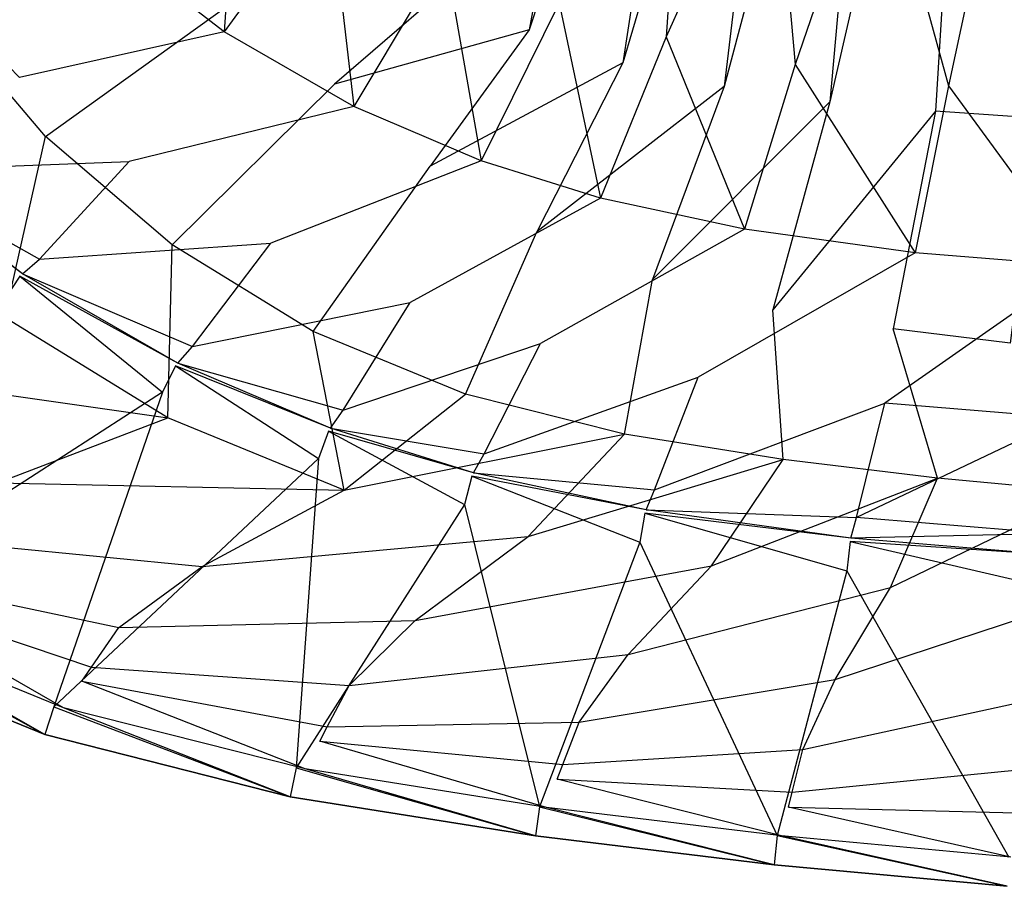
# Model space of a CAD drawing. Extents: x 0 to 0.54, y -0.45 to 0.
# Tile 4 of 38: x 0.128 to 0.243, y -0.449 to -0.348. Entities that reach past the tile are written whole.
import ezdxf

# ---------------------------------------------------------------- set-up
doc = ezdxf.new("R2010")
doc.units = 0
doc.layers.add('L3_WT_416055_0___REPLACEMTFOREM', color=7, linetype='CONTINUOUS')

msp = doc.modelspace()

# ---------------------------------------------------------------- linework, layer by layer
at = {"layer": 'L3_WT_416055_0___REPLACEMTFOREM', "color": 8}
for points, invisible_edges in [([(0.19978, -0.284587, 0.02849), (0.187449, -0.349162, 0.033479), (0.177653, -0.344374, 0.033479), (0.19978, -0.284587, 0.02849)], 14), ([(0.208903, -0.284597, 0.027082), (0.187449, -0.349162, 0.033479), (0.19978, -0.284587, 0.02849), (0.208903, -0.284597, 0.027082)], 14), ([(0.208903, -0.284597, 0.027082), (0.198368, -0.352992, 0.033479), (0.187449, -0.349162, 0.033479), (0.208903, -0.284597, 0.027082)], 14), ([(0.21873, -0.284605, 0.026024), (0.198368, -0.352992, 0.033479), (0.208903, -0.284597, 0.027082), (0.21873, -0.284605, 0.026024)], 14), ([(0.21873, -0.284605, 0.026024), (0.210181, -0.355754, 0.033479), (0.198368, -0.352992, 0.033479), (0.21873, -0.284605, 0.026024)], 14), ([(0.228977, -0.28461, 0.025416), (0.210181, -0.355754, 0.033479), (0.21873, -0.284605, 0.026024), (0.228977, -0.28461, 0.025416)], 14), ([(0.228977, -0.28461, 0.025416), (0.22249, -0.357528, 0.033479), (0.210181, -0.355754, 0.033479), (0.228977, -0.28461, 0.025416)], 14), ([(0.239359, -0.284614, 0.025032), (0.22249, -0.357528, 0.033479), (0.228977, -0.28461, 0.025416), (0.239359, -0.284614, 0.025032)], 14), ([(0.239359, -0.284614, 0.025032), (0.234786, -0.358647, 0.033479), (0.22249, -0.357528, 0.033479), (0.239359, -0.284614, 0.025032)], 14), ([(0.24676, -0.359473, 0.033479), (0.234786, -0.358647, 0.033479), (0.239359, -0.284614, 0.025032), (0.24676, -0.359473, 0.033479)], 14), ([(0.249681, -0.284615, 0.024628), (0.24676, -0.359473, 0.033479), (0.239359, -0.284614, 0.025032), (0.249681, -0.284615, 0.024628)], 14), ([(0.203414, -0.349967, 0.070497), (0.205478, -0.319404, 0.063885), (0.190957, -0.346057, 0.070497), (0.203414, -0.349967, 0.070497)], 13), ([(0.205478, -0.319404, 0.063885), (0.203414, -0.349967, 0.070497), (0.215647, -0.322595, 0.063885), (0.205478, -0.319404, 0.063885)], 14), ([(0.218467, -0.3532, 0.070497), (0.215647, -0.322595, 0.063885), (0.203414, -0.349967, 0.070497), (0.218467, -0.3532, 0.070497)], 13), ([(0.215647, -0.322595, 0.063885), (0.218467, -0.3532, 0.070497), (0.227934, -0.325235, 0.063885), (0.215647, -0.322595, 0.063885)], 14), ([(0.151936, -0.349373, 0.084247), (0.153657, -0.324536, 0.070497), (0.140284, -0.340419, 0.084247), (0.151936, -0.349373, 0.084247)], 13), ([(0.153657, -0.324536, 0.070497), (0.151936, -0.349373, 0.084247), (0.164108, -0.332567, 0.070497), (0.153657, -0.324536, 0.070497)], 14), ([(0.236306, -0.355672, 0.070497), (0.227934, -0.325235, 0.063885), (0.218467, -0.3532, 0.070497), (0.236306, -0.355672, 0.070497)], 13), ([(0.227934, -0.325235, 0.063885), (0.236306, -0.355672, 0.070497), (0.242496, -0.327252, 0.063885), (0.227934, -0.325235, 0.063885)], 14), ([(0.253568, -0.357097, 0.070497), (0.242496, -0.327252, 0.063885), (0.236306, -0.355672, 0.070497), (0.253568, -0.357097, 0.070497)], 13), ([(0.242496, -0.327252, 0.063885), (0.253568, -0.357097, 0.070497), (0.256587, -0.328416, 0.063885), (0.242496, -0.327252, 0.063885)], 14), ([(0.167027, -0.358076, 0.084247), (0.164108, -0.332567, 0.070497), (0.151936, -0.349373, 0.084247), (0.167027, -0.358076, 0.084247)], 13), ([(0.164108, -0.332567, 0.070497), (0.167027, -0.358076, 0.084247), (0.177643, -0.340373, 0.070497), (0.164108, -0.332567, 0.070497)], 14), ([(0.140284, -0.340419, 0.084247), (0.115621, -0.342128, 0.111747), (0.128095, -0.3547, 0.111747), (0.140284, -0.340419, 0.084247)], 13), ([(0.128095, -0.3547, 0.111747), (0.151936, -0.349373, 0.084247), (0.140284, -0.340419, 0.084247), (0.128095, -0.3547, 0.111747)], 13), ([(0.181871, -0.364414, 0.084247), (0.177643, -0.340373, 0.070497), (0.167027, -0.358076, 0.084247), (0.181871, -0.364414, 0.084247)], 13), ([(0.177643, -0.340373, 0.070497), (0.181871, -0.364414, 0.084247), (0.190957, -0.346057, 0.070497), (0.177643, -0.340373, 0.070497)], 14), ([(0.155188, -0.34427, 0.038747), (0.131123, -0.361576, 0.054747), (0.118483, -0.346777, 0.054747), (0.155188, -0.34427, 0.038747)], 13), ([(0.131123, -0.361576, 0.054747), (0.155188, -0.34427, 0.038747), (0.164766, -0.355483, 0.038747), (0.131123, -0.361576, 0.054747)], 14), ([(0.177653, -0.344374, 0.033479), (0.164766, -0.355483, 0.038747), (0.155188, -0.34427, 0.038747), (0.177653, -0.344374, 0.033479)], 14), ([(0.187449, -0.349162, 0.033479), (0.164766, -0.355483, 0.038747), (0.177653, -0.344374, 0.033479), (0.187449, -0.349162, 0.033479)], 14), ([(0.19576, -0.368773, 0.084247), (0.190957, -0.346057, 0.070497), (0.181871, -0.364414, 0.084247), (0.19576, -0.368773, 0.084247)], 13), ([(0.190957, -0.346057, 0.070497), (0.19576, -0.368773, 0.084247), (0.203414, -0.349967, 0.070497), (0.190957, -0.346057, 0.070497)], 14), ([(0.109305, -0.368066, 0.070747), (0.118483, -0.346777, 0.054747), (0.131123, -0.361576, 0.054747), (0.109305, -0.368066, 0.070747)], 14), ([(0.151936, -0.349373, 0.084247), (0.128095, -0.3547, 0.111747), (0.140842, -0.364496, 0.111747), (0.151936, -0.349373, 0.084247)], 14), ([(0.140842, -0.364496, 0.111747), (0.167027, -0.358076, 0.084247), (0.151936, -0.349373, 0.084247), (0.140842, -0.364496, 0.111747)], 13), ([(0.187449, -0.349162, 0.033479), (0.175929, -0.365059, 0.038747), (0.164766, -0.355483, 0.038747), (0.187449, -0.349162, 0.033479)], 14), ([(0.198368, -0.352992, 0.033479), (0.175929, -0.365059, 0.038747), (0.187449, -0.349162, 0.033479), (0.198368, -0.352992, 0.033479)], 14), ([(0.212543, -0.372378, 0.084247), (0.203414, -0.349967, 0.070497), (0.19576, -0.368773, 0.084247), (0.212543, -0.372378, 0.084247)], 13), ([(0.203414, -0.349967, 0.070497), (0.212543, -0.372378, 0.084247), (0.218467, -0.3532, 0.070497), (0.203414, -0.349967, 0.070497)], 14), ([(0.198368, -0.352992, 0.033479), (0.188372, -0.372718, 0.038747), (0.175929, -0.365059, 0.038747), (0.198368, -0.352992, 0.033479)], 14), ([(0.210181, -0.355754, 0.033479), (0.188372, -0.372718, 0.038747), (0.198368, -0.352992, 0.033479), (0.210181, -0.355754, 0.033479)], 14), ([(0.232433, -0.375134, 0.084247), (0.218467, -0.3532, 0.070497), (0.212543, -0.372378, 0.084247), (0.232433, -0.375134, 0.084247)], 13), ([(0.218467, -0.3532, 0.070497), (0.232433, -0.375134, 0.084247), (0.236306, -0.355672, 0.070497), (0.218467, -0.3532, 0.070497)], 14), ([(0.116634, -0.365433, 0.139247), (0.140842, -0.364496, 0.111747), (0.128095, -0.3547, 0.111747), (0.116634, -0.365433, 0.139247)], 14), ([(0.164766, -0.355483, 0.038747), (0.145855, -0.374213, 0.054747), (0.131123, -0.361576, 0.054747), (0.164766, -0.355483, 0.038747)], 13), ([(0.145855, -0.374213, 0.054747), (0.164766, -0.355483, 0.038747), (0.175929, -0.365059, 0.038747), (0.145855, -0.374213, 0.054747)], 14), ([(0.210181, -0.355754, 0.033479), (0.201834, -0.378243, 0.038747), (0.188372, -0.372718, 0.038747), (0.210181, -0.355754, 0.033479)], 14), ([(0.22249, -0.357528, 0.033479), (0.201834, -0.378243, 0.038747), (0.210181, -0.355754, 0.033479), (0.22249, -0.357528, 0.033479)], 14), ([(0.25168, -0.376723, 0.084247), (0.236306, -0.355672, 0.070497), (0.232433, -0.375134, 0.084247), (0.25168, -0.376723, 0.084247)], 13), ([(0.236306, -0.355672, 0.070497), (0.25168, -0.376723, 0.084247), (0.253568, -0.357097, 0.070497), (0.236306, -0.355672, 0.070497)], 14), ([(0.22249, -0.357528, 0.033479), (0.21586, -0.38179, 0.038747), (0.201834, -0.378243, 0.038747), (0.22249, -0.357528, 0.033479)], 14), ([(0.234786, -0.358647, 0.033479), (0.21586, -0.38179, 0.038747), (0.22249, -0.357528, 0.033479), (0.234786, -0.358647, 0.033479)], 14), ([(0.167027, -0.358076, 0.084247), (0.140842, -0.364496, 0.111747), (0.157351, -0.374017, 0.111747), (0.167027, -0.358076, 0.084247)], 14), ([(0.157351, -0.374017, 0.111747), (0.181871, -0.364414, 0.084247), (0.167027, -0.358076, 0.084247), (0.157351, -0.374017, 0.111747)], 13), ([(0.234786, -0.358647, 0.033479), (0.229873, -0.384029, 0.038747), (0.21586, -0.38179, 0.038747), (0.234786, -0.358647, 0.033479)], 14), ([(0.243517, -0.385682, 0.038747), (0.229873, -0.384029, 0.038747), (0.234786, -0.358647, 0.033479), (0.243517, -0.385682, 0.038747)], 14), ([(0.24676, -0.359473, 0.033479), (0.243517, -0.385682, 0.038747), (0.234786, -0.358647, 0.033479), (0.24676, -0.359473, 0.033479)], 14), ([(0.131123, -0.361576, 0.054747), (0.126351, -0.382689, 0.070747), (0.109305, -0.368066, 0.070747), (0.131123, -0.361576, 0.054747)], 13), ([(0.126351, -0.382689, 0.070747), (0.131123, -0.361576, 0.054747), (0.145855, -0.374213, 0.054747), (0.126351, -0.382689, 0.070747)], 14), ([(0.13041, -0.375899, 0.139247), (0.140842, -0.364496, 0.111747), (0.116634, -0.365433, 0.139247), (0.13041, -0.375899, 0.139247)], 14), ([(0.13041, -0.375899, 0.139247), (0.157351, -0.374017, 0.111747), (0.140842, -0.364496, 0.111747), (0.13041, -0.375899, 0.139247)], 14), ([(0.181871, -0.364414, 0.084247), (0.157351, -0.374017, 0.111747), (0.17359, -0.38095, 0.111747), (0.181871, -0.364414, 0.084247)], 14), ([(0.17359, -0.38095, 0.111747), (0.19576, -0.368773, 0.084247), (0.181871, -0.364414, 0.084247), (0.17359, -0.38095, 0.111747)], 13), ([(0.114448, -0.366865, 0.162997), (0.13041, -0.375899, 0.139247), (0.116634, -0.365433, 0.139247), (0.114448, -0.366865, 0.162997)], 14), ([(0.175929, -0.365059, 0.038747), (0.162276, -0.38432, 0.054747), (0.145855, -0.374213, 0.054747), (0.175929, -0.365059, 0.038747)], 13), ([(0.162276, -0.38432, 0.054747), (0.175929, -0.365059, 0.038747), (0.188372, -0.372718, 0.038747), (0.162276, -0.38432, 0.054747)], 14), ([(0.114103, -0.367092, 0.166747), (0.128421, -0.377587, 0.162997), (0.114448, -0.366865, 0.162997), (0.114103, -0.367092, 0.166747)], 13), ([(0.128421, -0.377587, 0.162997), (0.114103, -0.367092, 0.166747), (0.128106, -0.377854, 0.166747), (0.128421, -0.377587, 0.162997)], 14), ([(0.114103, -0.367092, 0.166747), (0.126237, -0.380705, 0.166747), (0.128106, -0.377854, 0.166747), (0.114103, -0.367092, 0.166747)], 14), ([(0.128421, -0.377587, 0.162997), (0.13041, -0.375899, 0.139247), (0.114448, -0.366865, 0.162997), (0.128421, -0.377587, 0.162997)], 14), ([(0.19576, -0.368773, 0.084247), (0.17359, -0.38095, 0.111747), (0.188784, -0.385719, 0.111747), (0.19576, -0.368773, 0.084247)], 14), ([(0.188784, -0.385719, 0.111747), (0.212543, -0.372378, 0.084247), (0.19576, -0.368773, 0.084247), (0.188784, -0.385719, 0.111747)], 13), ([(0.188372, -0.372718, 0.038747), (0.180042, -0.391612, 0.054747), (0.162276, -0.38432, 0.054747), (0.188372, -0.372718, 0.038747)], 13), ([(0.180042, -0.391612, 0.054747), (0.188372, -0.372718, 0.038747), (0.201834, -0.378243, 0.038747), (0.180042, -0.391612, 0.054747)], 14), ([(0.212543, -0.372378, 0.084247), (0.188784, -0.385719, 0.111747), (0.207144, -0.389663, 0.111747), (0.212543, -0.372378, 0.084247)], 14), ([(0.207144, -0.389663, 0.111747), (0.232433, -0.375134, 0.084247), (0.212543, -0.372378, 0.084247), (0.207144, -0.389663, 0.111747)], 13), ([(0.145855, -0.374213, 0.054747), (0.145352, -0.394384, 0.070747), (0.126351, -0.382689, 0.070747), (0.145855, -0.374213, 0.054747)], 13), ([(0.148253, -0.386072, 0.139247), (0.157351, -0.374017, 0.111747), (0.13041, -0.375899, 0.139247), (0.148253, -0.386072, 0.139247)], 14), ([(0.145352, -0.394384, 0.070747), (0.145855, -0.374213, 0.054747), (0.162276, -0.38432, 0.054747), (0.145352, -0.394384, 0.070747)], 14), ([(0.148253, -0.386072, 0.139247), (0.17359, -0.38095, 0.111747), (0.157351, -0.374017, 0.111747), (0.148253, -0.386072, 0.139247)], 14), ([(0.232433, -0.375134, 0.084247), (0.207144, -0.389663, 0.111747), (0.228903, -0.392678, 0.111747), (0.232433, -0.375134, 0.084247)], 14), ([(0.228903, -0.392678, 0.111747), (0.25168, -0.376723, 0.084247), (0.232433, -0.375134, 0.084247), (0.228903, -0.392678, 0.111747)], 13), ([(0.128421, -0.377587, 0.162997), (0.148253, -0.386072, 0.139247), (0.13041, -0.375899, 0.139247), (0.128421, -0.377587, 0.162997)], 14), ([(0.25168, -0.376723, 0.084247), (0.228903, -0.392678, 0.111747), (0.249958, -0.394416, 0.111747), (0.25168, -0.376723, 0.084247)], 14), ([(0.144742, -0.391377, 0.166747), (0.128106, -0.377854, 0.166747), (0.126237, -0.380705, 0.166747), (0.144742, -0.391377, 0.166747)], 13), ([(0.128106, -0.377854, 0.166747), (0.146517, -0.388008, 0.162997), (0.128421, -0.377587, 0.162997), (0.128106, -0.377854, 0.166747)], 13), ([(0.146517, -0.388008, 0.162997), (0.128106, -0.377854, 0.166747), (0.146243, -0.388313, 0.166747), (0.146517, -0.388008, 0.162997)], 14), ([(0.128106, -0.377854, 0.166747), (0.144742, -0.391377, 0.166747), (0.146243, -0.388313, 0.166747), (0.128106, -0.377854, 0.166747)], 14), ([(0.146517, -0.388008, 0.162997), (0.148253, -0.386072, 0.139247), (0.128421, -0.377587, 0.162997), (0.146517, -0.388008, 0.162997)], 14), ([(0.201834, -0.378243, 0.038747), (0.198552, -0.396293, 0.054747), (0.180042, -0.391612, 0.054747), (0.201834, -0.378243, 0.038747)], 13), ([(0.198552, -0.396293, 0.054747), (0.201834, -0.378243, 0.038747), (0.21586, -0.38179, 0.038747), (0.198552, -0.396293, 0.054747)], 14), ([(0.126237, -0.380705, 0.166747), (0.105122, -0.417003, 0.166747), (0.144742, -0.391377, 0.166747), (0.126237, -0.380705, 0.166747)], 14), ([(0.165803, -0.393479, 0.139247), (0.17359, -0.38095, 0.111747), (0.148253, -0.386072, 0.139247), (0.165803, -0.393479, 0.139247)], 14), ([(0.165803, -0.393479, 0.139247), (0.188784, -0.385719, 0.111747), (0.17359, -0.38095, 0.111747), (0.165803, -0.393479, 0.139247)], 14), ([(0.21586, -0.38179, 0.038747), (0.217044, -0.399247, 0.054747), (0.198552, -0.396293, 0.054747), (0.21586, -0.38179, 0.038747)], 13), ([(0.217044, -0.399247, 0.054747), (0.21586, -0.38179, 0.038747), (0.229873, -0.384029, 0.038747), (0.217044, -0.399247, 0.054747)], 14), ([(0.145352, -0.394384, 0.070747), (0.10351, -0.388405, 0.104226), (0.126351, -0.382689, 0.070747), (0.145352, -0.394384, 0.070747)], 13), ([(0.229873, -0.384029, 0.038747), (0.23505, -0.401428, 0.054747), (0.217044, -0.399247, 0.054747), (0.229873, -0.384029, 0.038747)], 13), ([(0.23505, -0.401428, 0.054747), (0.229873, -0.384029, 0.038747), (0.243517, -0.385682, 0.038747), (0.23505, -0.401428, 0.054747)], 14), ([(0.162276, -0.38432, 0.054747), (0.165909, -0.402821, 0.070747), (0.145352, -0.394384, 0.070747), (0.162276, -0.38432, 0.054747)], 13), ([(0.165909, -0.402821, 0.070747), (0.162276, -0.38432, 0.054747), (0.180042, -0.391612, 0.054747), (0.165909, -0.402821, 0.070747)], 14), ([(0.146517, -0.388008, 0.162997), (0.165803, -0.393479, 0.139247), (0.148253, -0.386072, 0.139247), (0.146517, -0.388008, 0.162997)], 14), ([(0.182225, -0.398574, 0.139247), (0.188784, -0.385719, 0.111747), (0.165803, -0.393479, 0.139247), (0.182225, -0.398574, 0.139247)], 14), ([(0.182225, -0.398574, 0.139247), (0.207144, -0.389663, 0.111747), (0.188784, -0.385719, 0.111747), (0.182225, -0.398574, 0.139247)], 14), ([(0.243517, -0.385682, 0.038747), (0.252617, -0.403058, 0.054747), (0.23505, -0.401428, 0.054747), (0.243517, -0.385682, 0.038747)], 13), ([(0.10351, -0.388405, 0.104226), (0.145352, -0.394384, 0.070747), (0.125532, -0.40196, 0.104226), (0.10351, -0.388405, 0.104226)], 14), ([(0.162921, -0.399138, 0.166747), (0.146243, -0.388313, 0.166747), (0.144742, -0.391377, 0.166747), (0.162921, -0.399138, 0.166747)], 13), ([(0.146243, -0.388313, 0.166747), (0.164318, -0.395595, 0.162997), (0.146517, -0.388008, 0.162997), (0.146243, -0.388313, 0.166747)], 13), ([(0.164318, -0.395595, 0.162997), (0.146243, -0.388313, 0.166747), (0.164083, -0.39593, 0.166747), (0.164318, -0.395595, 0.162997)], 14), ([(0.146243, -0.388313, 0.166747), (0.162921, -0.399138, 0.166747), (0.164083, -0.39593, 0.166747), (0.146243, -0.388313, 0.166747)], 14), ([(0.164318, -0.395595, 0.162997), (0.165803, -0.393479, 0.139247), (0.146517, -0.388008, 0.162997), (0.164318, -0.395595, 0.162997)], 14), ([(0.202068, -0.402788, 0.139247), (0.207144, -0.389663, 0.111747), (0.182225, -0.398574, 0.139247), (0.202068, -0.402788, 0.139247)], 14), ([(0.202068, -0.402788, 0.139247), (0.228903, -0.392678, 0.111747), (0.207144, -0.389663, 0.111747), (0.202068, -0.402788, 0.139247)], 14), ([(0.132091, -0.428071, 0.166747), (0.144742, -0.391377, 0.166747), (0.105122, -0.417003, 0.166747), (0.132091, -0.428071, 0.166747)], 13), ([(0.144742, -0.391377, 0.166747), (0.132091, -0.428071, 0.166747), (0.162921, -0.399138, 0.166747), (0.144742, -0.391377, 0.166747)], 14), ([(0.198552, -0.396293, 0.054747), (0.165909, -0.402821, 0.070747), (0.180042, -0.391612, 0.054747), (0.198552, -0.396293, 0.054747)], 13), ([(0.164318, -0.395595, 0.162997), (0.182225, -0.398574, 0.139247), (0.165803, -0.393479, 0.139247), (0.164318, -0.395595, 0.162997)], 14), ([(0.225584, -0.406009, 0.139247), (0.228903, -0.392678, 0.111747), (0.202068, -0.402788, 0.139247), (0.225584, -0.406009, 0.139247)], 14), ([(0.225584, -0.406009, 0.139247), (0.249958, -0.394416, 0.111747), (0.228903, -0.392678, 0.111747), (0.225584, -0.406009, 0.139247)], 13), ([(0.165909, -0.402821, 0.070747), (0.125532, -0.40196, 0.104226), (0.145352, -0.394384, 0.070747), (0.165909, -0.402821, 0.070747)], 13), ([(0.249958, -0.394416, 0.111747), (0.225584, -0.406009, 0.139247), (0.248339, -0.407866, 0.139247), (0.249958, -0.394416, 0.111747)], 14), ([(0.164083, -0.39593, 0.166747), (0.180974, -0.400815, 0.162997), (0.164318, -0.395595, 0.162997), (0.164083, -0.39593, 0.166747)], 13), ([(0.180974, -0.400815, 0.162997), (0.182225, -0.398574, 0.139247), (0.164318, -0.395595, 0.162997), (0.180974, -0.400815, 0.162997)], 14), ([(0.179921, -0.404474, 0.166747), (0.164083, -0.39593, 0.166747), (0.162921, -0.399138, 0.166747), (0.179921, -0.404474, 0.166747)], 13), ([(0.180974, -0.400815, 0.162997), (0.164083, -0.39593, 0.166747), (0.180776, -0.401169, 0.166747), (0.180974, -0.400815, 0.162997)], 14), ([(0.164083, -0.39593, 0.166747), (0.179921, -0.404474, 0.166747), (0.180776, -0.401169, 0.166747), (0.164083, -0.39593, 0.166747)], 14), ([(0.165909, -0.402821, 0.070747), (0.198552, -0.396293, 0.054747), (0.187327, -0.408237, 0.070747), (0.165909, -0.402821, 0.070747)], 14), ([(0.217044, -0.399247, 0.054747), (0.187327, -0.408237, 0.070747), (0.198552, -0.396293, 0.054747), (0.217044, -0.399247, 0.054747)], 13), ([(0.160309, -0.435207, 0.166747), (0.162921, -0.399138, 0.166747), (0.132091, -0.428071, 0.166747), (0.160309, -0.435207, 0.166747)], 13), ([(0.162921, -0.399138, 0.166747), (0.160309, -0.435207, 0.166747), (0.179921, -0.404474, 0.166747), (0.162921, -0.399138, 0.166747)], 14), ([(0.180974, -0.400815, 0.162997), (0.202068, -0.402788, 0.139247), (0.182225, -0.398574, 0.139247), (0.180974, -0.400815, 0.162997)], 14), ([(0.187327, -0.408237, 0.070747), (0.217044, -0.399247, 0.054747), (0.208724, -0.411657, 0.070747), (0.187327, -0.408237, 0.070747)], 14), ([(0.23505, -0.401428, 0.054747), (0.208724, -0.411657, 0.070747), (0.217044, -0.399247, 0.054747), (0.23505, -0.401428, 0.054747)], 13), ([(0.200364, -0.408865, 0.166747), (0.180776, -0.401169, 0.166747), (0.179921, -0.404474, 0.166747), (0.200364, -0.408865, 0.166747)], 13), ([(0.180776, -0.401169, 0.166747), (0.2011, -0.405131, 0.162997), (0.180974, -0.400815, 0.162997), (0.180776, -0.401169, 0.166747)], 13), ([(0.2011, -0.405131, 0.162997), (0.180776, -0.401169, 0.166747), (0.200947, -0.405501, 0.166747), (0.2011, -0.405131, 0.162997)], 14), ([(0.180776, -0.401169, 0.166747), (0.200364, -0.408865, 0.166747), (0.200947, -0.405501, 0.166747), (0.180776, -0.401169, 0.166747)], 14), ([(0.2011, -0.405131, 0.162997), (0.202068, -0.402788, 0.139247), (0.180974, -0.400815, 0.162997), (0.2011, -0.405131, 0.162997)], 14), ([(0.208724, -0.411657, 0.070747), (0.23505, -0.401428, 0.054747), (0.229559, -0.41418, 0.070747), (0.208724, -0.411657, 0.070747)], 14), ([(0.252617, -0.403058, 0.054747), (0.229559, -0.41418, 0.070747), (0.23505, -0.401428, 0.054747), (0.252617, -0.403058, 0.054747)], 13), ([(0.149357, -0.411738, 0.104226), (0.113918, -0.408253, 0.137705), (0.125532, -0.40196, 0.104226), (0.149357, -0.411738, 0.104226)], 13), ([(0.125532, -0.40196, 0.104226), (0.165909, -0.402821, 0.070747), (0.149357, -0.411738, 0.104226), (0.125532, -0.40196, 0.104226)], 14), ([(0.187327, -0.408237, 0.070747), (0.149357, -0.411738, 0.104226), (0.165909, -0.402821, 0.070747), (0.187327, -0.408237, 0.070747)], 13), ([(0.2011, -0.405131, 0.162997), (0.225584, -0.406009, 0.139247), (0.202068, -0.402788, 0.139247), (0.2011, -0.405131, 0.162997)], 14), ([(0.229559, -0.41418, 0.070747), (0.252617, -0.403058, 0.054747), (0.249886, -0.416066, 0.070747), (0.229559, -0.41418, 0.070747)], 14), ([(0.188663, -0.439738, 0.166747), (0.179921, -0.404474, 0.166747), (0.160309, -0.435207, 0.166747), (0.188663, -0.439738, 0.166747)], 13), ([(0.179921, -0.404474, 0.166747), (0.188663, -0.439738, 0.166747), (0.200364, -0.408865, 0.166747), (0.179921, -0.404474, 0.166747)], 14), ([(0.224483, -0.412207, 0.166747), (0.200947, -0.405501, 0.166747), (0.200364, -0.408865, 0.166747), (0.224483, -0.412207, 0.166747)], 13), ([(0.200947, -0.405501, 0.166747), (0.224951, -0.408431, 0.162997), (0.2011, -0.405131, 0.162997), (0.200947, -0.405501, 0.166747)], 13), ([(0.224951, -0.408431, 0.162997), (0.200947, -0.405501, 0.166747), (0.224851, -0.408814, 0.166747), (0.224951, -0.408431, 0.162997)], 14), ([(0.200947, -0.405501, 0.166747), (0.224483, -0.412207, 0.166747), (0.224851, -0.408814, 0.166747), (0.200947, -0.405501, 0.166747)], 14), ([(0.224951, -0.408431, 0.162997), (0.225584, -0.406009, 0.139247), (0.2011, -0.405131, 0.162997), (0.224951, -0.408431, 0.162997)], 14), ([(0.224951, -0.408431, 0.162997), (0.248339, -0.407866, 0.139247), (0.225584, -0.406009, 0.139247), (0.224951, -0.408431, 0.162997)], 13), ([(0.139659, -0.418817, 0.137705), (0.110095, -0.412626, 0.146178), (0.113918, -0.408253, 0.137705), (0.139659, -0.418817, 0.137705)], 13), ([(0.113918, -0.408253, 0.137705), (0.149357, -0.411738, 0.104226), (0.139659, -0.418817, 0.137705), (0.113918, -0.408253, 0.137705)], 14), ([(0.149357, -0.411738, 0.104226), (0.187327, -0.408237, 0.070747), (0.174182, -0.418016, 0.104226), (0.149357, -0.411738, 0.104226)], 14), ([(0.208724, -0.411657, 0.070747), (0.174182, -0.418016, 0.104226), (0.187327, -0.408237, 0.070747), (0.208724, -0.411657, 0.070747)], 13), ([(0.248339, -0.407866, 0.139247), (0.224951, -0.408431, 0.162997), (0.248031, -0.410334, 0.162997), (0.248339, -0.407866, 0.139247)], 14), ([(0.216368, -0.443093, 0.166747), (0.200364, -0.408865, 0.166747), (0.188663, -0.439738, 0.166747), (0.216368, -0.443093, 0.166747)], 13), ([(0.200364, -0.408865, 0.166747), (0.216368, -0.443093, 0.166747), (0.224483, -0.412207, 0.166747), (0.200364, -0.408865, 0.166747)], 14), ([(0.247788, -0.414131, 0.166747), (0.224851, -0.408814, 0.166747), (0.224483, -0.412207, 0.166747), (0.247788, -0.414131, 0.166747)], 13), ([(0.224851, -0.408814, 0.166747), (0.248031, -0.410334, 0.162997), (0.224951, -0.408431, 0.162997), (0.224851, -0.408814, 0.166747)], 13), ([(0.248031, -0.410334, 0.162997), (0.224851, -0.408814, 0.166747), (0.247982, -0.410723, 0.166747), (0.248031, -0.410334, 0.162997)], 14), ([(0.224851, -0.408814, 0.166747), (0.247788, -0.414131, 0.166747), (0.247982, -0.410723, 0.166747), (0.224851, -0.408814, 0.166747)], 14), ([(0.174182, -0.418016, 0.104226), (0.139659, -0.418817, 0.137705), (0.149357, -0.411738, 0.104226), (0.174182, -0.418016, 0.104226)], 13), ([(0.174182, -0.418016, 0.104226), (0.208724, -0.411657, 0.070747), (0.198981, -0.421979, 0.104226), (0.174182, -0.418016, 0.104226)], 14), ([(0.229559, -0.41418, 0.070747), (0.198981, -0.421979, 0.104226), (0.208724, -0.411657, 0.070747), (0.229559, -0.41418, 0.070747)], 13), ([(0.136466, -0.423449, 0.146178), (0.108757, -0.414156, 0.149142), (0.110095, -0.412626, 0.146178), (0.136466, -0.423449, 0.146178)], 13), ([(0.110095, -0.412626, 0.146178), (0.139659, -0.418817, 0.137705), (0.136466, -0.423449, 0.146178), (0.110095, -0.412626, 0.146178)], 14), ([(0.243364, -0.445598, 0.166747), (0.224483, -0.412207, 0.166747), (0.216368, -0.443093, 0.166747), (0.243364, -0.445598, 0.166747)], 13), ([(0.224483, -0.412207, 0.166747), (0.243364, -0.445598, 0.166747), (0.247788, -0.414131, 0.166747), (0.224483, -0.412207, 0.166747)], 14), ([(0.108757, -0.414156, 0.149142), (0.133194, -0.428197, 0.149142), (0.106177, -0.417108, 0.149142), (0.108757, -0.414156, 0.149142)], 13), ([(0.133194, -0.428197, 0.149142), (0.108757, -0.414156, 0.149142), (0.135349, -0.42507, 0.149142), (0.133194, -0.428197, 0.149142)], 14), ([(0.108757, -0.414156, 0.149142), (0.136466, -0.423449, 0.146178), (0.135349, -0.42507, 0.149142), (0.108757, -0.414156, 0.149142)], 14), ([(0.198981, -0.421979, 0.104226), (0.229559, -0.41418, 0.070747), (0.223129, -0.424903, 0.104226), (0.198981, -0.421979, 0.104226)], 14), ([(0.249886, -0.416066, 0.070747), (0.223129, -0.424903, 0.104226), (0.229559, -0.41418, 0.070747), (0.249886, -0.416066, 0.070747)], 13), ([(0.223129, -0.424903, 0.104226), (0.249886, -0.416066, 0.070747), (0.246687, -0.427089, 0.104226), (0.223129, -0.424903, 0.104226)], 14), ([(0.131039, -0.431323, 0.166747), (0.105122, -0.417003, 0.166747), (0.103596, -0.42006, 0.166747), (0.131039, -0.431323, 0.166747)], 13), ([(0.106177, -0.417108, 0.149142), (0.131039, -0.431323, 0.149142), (0.103596, -0.42006, 0.149142), (0.106177, -0.417108, 0.149142)], 13), ([(0.105122, -0.417003, 0.166747), (0.131039, -0.431323, 0.166747), (0.132091, -0.428071, 0.166747), (0.105122, -0.417003, 0.166747)], 14), ([(0.131039, -0.431323, 0.149142), (0.106177, -0.417108, 0.149142), (0.133194, -0.428197, 0.149142), (0.131039, -0.431323, 0.149142)], 14), ([(0.139659, -0.418817, 0.137705), (0.174182, -0.418016, 0.104226), (0.166479, -0.425599, 0.137705), (0.139659, -0.418817, 0.137705)], 14), ([(0.198981, -0.421979, 0.104226), (0.166479, -0.425599, 0.137705), (0.174182, -0.418016, 0.104226), (0.198981, -0.421979, 0.104226)], 13), ([(0.166479, -0.425599, 0.137705), (0.136466, -0.423449, 0.146178), (0.139659, -0.418817, 0.137705), (0.166479, -0.425599, 0.137705)], 13), ([(0.131039, -0.431323, 0.149142), (0.103596, -0.42006, 0.152757), (0.103596, -0.42006, 0.149142), (0.131039, -0.431323, 0.149142)], 13), ([(0.103596, -0.42006, 0.152757), (0.131039, -0.431323, 0.149142), (0.131039, -0.431323, 0.152757), (0.103596, -0.42006, 0.152757)], 14), ([(0.131039, -0.431323, 0.163604), (0.103596, -0.42006, 0.166747), (0.103596, -0.42006, 0.163604), (0.131039, -0.431323, 0.163604)], 13), ([(0.103596, -0.42006, 0.166747), (0.131039, -0.431323, 0.163604), (0.131039, -0.431323, 0.166747), (0.103596, -0.42006, 0.166747)], 14), ([(0.131039, -0.431323, 0.152757), (0.103596, -0.42006, 0.163604), (0.103596, -0.42006, 0.152757), (0.131039, -0.431323, 0.152757)], 13), ([(0.103596, -0.42006, 0.163604), (0.131039, -0.431323, 0.152757), (0.131039, -0.431323, 0.163604), (0.103596, -0.42006, 0.163604)], 14), ([(0.166479, -0.425599, 0.137705), (0.198981, -0.421979, 0.104226), (0.193272, -0.429881, 0.137705), (0.166479, -0.425599, 0.137705)], 14), ([(0.223129, -0.424903, 0.104226), (0.193272, -0.429881, 0.137705), (0.198981, -0.421979, 0.104226), (0.223129, -0.424903, 0.104226)], 13), ([(0.163943, -0.430398, 0.146178), (0.135349, -0.42507, 0.149142), (0.136466, -0.423449, 0.146178), (0.163943, -0.430398, 0.146178)], 13), ([(0.136466, -0.423449, 0.146178), (0.166479, -0.425599, 0.137705), (0.163943, -0.430398, 0.146178), (0.136466, -0.423449, 0.146178)], 14), ([(0.135349, -0.42507, 0.149142), (0.161344, -0.435315, 0.149142), (0.133194, -0.428197, 0.149142), (0.135349, -0.42507, 0.149142)], 13), ([(0.161344, -0.435315, 0.149142), (0.135349, -0.42507, 0.149142), (0.163056, -0.432077, 0.149142), (0.161344, -0.435315, 0.149142)], 14), ([(0.135349, -0.42507, 0.149142), (0.163943, -0.430398, 0.146178), (0.163056, -0.432077, 0.149142), (0.135349, -0.42507, 0.149142)], 14), ([(0.193272, -0.429881, 0.137705), (0.163943, -0.430398, 0.146178), (0.166479, -0.425599, 0.137705), (0.193272, -0.429881, 0.137705)], 13), ([(0.193272, -0.429881, 0.137705), (0.223129, -0.424903, 0.104226), (0.219361, -0.43304, 0.137705), (0.193272, -0.429881, 0.137705)], 14), ([(0.246687, -0.427089, 0.104226), (0.219361, -0.43304, 0.137705), (0.223129, -0.424903, 0.104226), (0.246687, -0.427089, 0.104226)], 13), ([(0.219361, -0.43304, 0.137705), (0.246687, -0.427089, 0.104226), (0.244813, -0.435402, 0.137705), (0.219361, -0.43304, 0.137705)], 14), ([(0.159633, -0.438554, 0.166747), (0.132091, -0.428071, 0.166747), (0.131039, -0.431323, 0.166747), (0.159633, -0.438554, 0.166747)], 13), ([(0.133194, -0.428197, 0.149142), (0.159633, -0.438554, 0.149142), (0.131039, -0.431323, 0.149142), (0.133194, -0.428197, 0.149142)], 13), ([(0.132091, -0.428071, 0.166747), (0.159633, -0.438554, 0.166747), (0.160309, -0.435207, 0.166747), (0.132091, -0.428071, 0.166747)], 14), ([(0.159633, -0.438554, 0.149142), (0.133194, -0.428197, 0.149142), (0.161344, -0.435315, 0.149142), (0.159633, -0.438554, 0.149142)], 14), ([(0.163943, -0.430398, 0.146178), (0.193272, -0.429881, 0.137705), (0.191392, -0.434784, 0.146178), (0.163943, -0.430398, 0.146178)], 14), ([(0.219361, -0.43304, 0.137705), (0.191392, -0.434784, 0.146178), (0.193272, -0.429881, 0.137705), (0.219361, -0.43304, 0.137705)], 13), ([(0.159633, -0.438554, 0.149142), (0.131039, -0.431323, 0.152757), (0.131039, -0.431323, 0.149142), (0.159633, -0.438554, 0.149142)], 13), ([(0.131039, -0.431323, 0.152757), (0.159633, -0.438554, 0.149142), (0.159633, -0.438554, 0.152757), (0.131039, -0.431323, 0.152757)], 14), ([(0.159633, -0.438554, 0.163604), (0.131039, -0.431323, 0.166747), (0.131039, -0.431323, 0.163604), (0.159633, -0.438554, 0.163604)], 13), ([(0.131039, -0.431323, 0.166747), (0.159633, -0.438554, 0.163604), (0.159633, -0.438554, 0.166747), (0.131039, -0.431323, 0.166747)], 14), ([(0.159633, -0.438554, 0.152757), (0.131039, -0.431323, 0.163604), (0.131039, -0.431323, 0.152757), (0.159633, -0.438554, 0.152757)], 13), ([(0.131039, -0.431323, 0.163604), (0.159633, -0.438554, 0.152757), (0.159633, -0.438554, 0.163604), (0.131039, -0.431323, 0.163604)], 14), ([(0.191392, -0.434784, 0.146178), (0.163056, -0.432077, 0.149142), (0.163943, -0.430398, 0.146178), (0.191392, -0.434784, 0.146178)], 13), ([(0.163056, -0.432077, 0.149142), (0.189466, -0.439809, 0.149142), (0.161344, -0.435315, 0.149142), (0.163056, -0.432077, 0.149142)], 13), ([(0.189466, -0.439809, 0.149142), (0.163056, -0.432077, 0.149142), (0.190734, -0.4365, 0.149142), (0.189466, -0.439809, 0.149142)], 14), ([(0.163056, -0.432077, 0.149142), (0.191392, -0.434784, 0.146178), (0.190734, -0.4365, 0.149142), (0.163056, -0.432077, 0.149142)], 14), ([(0.191392, -0.434784, 0.146178), (0.219361, -0.43304, 0.137705), (0.21812, -0.438021, 0.146178), (0.191392, -0.434784, 0.146178)], 14), ([(0.244813, -0.435402, 0.137705), (0.21812, -0.438021, 0.146178), (0.219361, -0.43304, 0.137705), (0.244813, -0.435402, 0.137705)], 13), ([(0.21812, -0.438021, 0.146178), (0.190734, -0.4365, 0.149142), (0.191392, -0.434784, 0.146178), (0.21812, -0.438021, 0.146178)], 13), ([(0.188197, -0.443118, 0.166747), (0.160309, -0.435207, 0.166747), (0.159633, -0.438554, 0.166747), (0.188197, -0.443118, 0.166747)], 13), ([(0.161344, -0.435315, 0.149142), (0.188197, -0.443118, 0.149142), (0.159633, -0.438554, 0.149142), (0.161344, -0.435315, 0.149142)], 13), ([(0.160309, -0.435207, 0.166747), (0.188197, -0.443118, 0.166747), (0.188663, -0.439738, 0.166747), (0.160309, -0.435207, 0.166747)], 14), ([(0.188197, -0.443118, 0.149142), (0.161344, -0.435315, 0.149142), (0.189466, -0.439809, 0.149142), (0.188197, -0.443118, 0.149142)], 14), ([(0.21812, -0.438021, 0.146178), (0.244813, -0.435402, 0.137705), (0.244196, -0.440441, 0.146178), (0.21812, -0.438021, 0.146178)], 14), ([(0.190734, -0.4365, 0.149142), (0.216849, -0.443125, 0.149142), (0.189466, -0.439809, 0.149142), (0.190734, -0.4365, 0.149142)], 13), ([(0.216849, -0.443125, 0.149142), (0.190734, -0.4365, 0.149142), (0.217686, -0.439763, 0.149142), (0.216849, -0.443125, 0.149142)], 14), ([(0.190734, -0.4365, 0.149142), (0.21812, -0.438021, 0.146178), (0.217686, -0.439763, 0.149142), (0.190734, -0.4365, 0.149142)], 14), ([(0.244196, -0.440441, 0.146178), (0.217686, -0.439763, 0.149142), (0.21812, -0.438021, 0.146178), (0.244196, -0.440441, 0.146178)], 13), ([(0.188197, -0.443118, 0.149142), (0.159633, -0.438554, 0.152757), (0.159633, -0.438554, 0.149142), (0.188197, -0.443118, 0.149142)], 13), ([(0.159633, -0.438554, 0.152757), (0.188197, -0.443118, 0.149142), (0.188197, -0.443118, 0.152757), (0.159633, -0.438554, 0.152757)], 14), ([(0.188197, -0.443118, 0.163604), (0.159633, -0.438554, 0.166747), (0.159633, -0.438554, 0.163604), (0.188197, -0.443118, 0.163604)], 13), ([(0.159633, -0.438554, 0.166747), (0.188197, -0.443118, 0.163604), (0.188197, -0.443118, 0.166747), (0.159633, -0.438554, 0.166747)], 14), ([(0.188197, -0.443118, 0.152757), (0.159633, -0.438554, 0.163604), (0.159633, -0.438554, 0.152757), (0.188197, -0.443118, 0.152757)], 13), ([(0.159633, -0.438554, 0.163604), (0.188197, -0.443118, 0.152757), (0.188197, -0.443118, 0.163604), (0.159633, -0.438554, 0.163604)], 14), ([(0.216012, -0.446487, 0.166747), (0.188663, -0.439738, 0.166747), (0.188197, -0.443118, 0.166747), (0.216012, -0.446487, 0.166747)], 13), ([(0.189466, -0.439809, 0.149142), (0.216012, -0.446487, 0.149142), (0.188197, -0.443118, 0.149142), (0.189466, -0.439809, 0.149142)], 13), ([(0.188663, -0.439738, 0.166747), (0.216012, -0.446487, 0.166747), (0.216368, -0.443093, 0.166747), (0.188663, -0.439738, 0.166747)], 14), ([(0.216012, -0.446487, 0.149142), (0.189466, -0.439809, 0.149142), (0.216849, -0.443125, 0.149142), (0.216012, -0.446487, 0.149142)], 14), ([(0.217686, -0.439763, 0.149142), (0.243564, -0.445604, 0.149142), (0.216849, -0.443125, 0.149142), (0.217686, -0.439763, 0.149142)], 13), ([(0.243564, -0.445604, 0.149142), (0.217686, -0.439763, 0.149142), (0.24398, -0.442203, 0.149142), (0.243564, -0.445604, 0.149142)], 14), ([(0.217686, -0.439763, 0.149142), (0.244196, -0.440441, 0.146178), (0.24398, -0.442203, 0.149142), (0.217686, -0.439763, 0.149142)], 14), ([(0.216012, -0.446487, 0.149142), (0.188197, -0.443118, 0.152757), (0.188197, -0.443118, 0.149142), (0.216012, -0.446487, 0.149142)], 13), ([(0.188197, -0.443118, 0.152757), (0.216012, -0.446487, 0.149142), (0.216012, -0.446487, 0.152757), (0.188197, -0.443118, 0.152757)], 14), ([(0.216012, -0.446487, 0.163604), (0.188197, -0.443118, 0.166747), (0.188197, -0.443118, 0.163604), (0.216012, -0.446487, 0.163604)], 13), ([(0.188197, -0.443118, 0.166747), (0.216012, -0.446487, 0.163604), (0.216012, -0.446487, 0.166747), (0.188197, -0.443118, 0.166747)], 14), ([(0.216012, -0.446487, 0.152757), (0.188197, -0.443118, 0.163604), (0.188197, -0.443118, 0.152757), (0.216012, -0.446487, 0.152757)], 13), ([(0.188197, -0.443118, 0.163604), (0.216012, -0.446487, 0.152757), (0.216012, -0.446487, 0.163604), (0.188197, -0.443118, 0.163604)], 14), ([(0.243148, -0.449005, 0.166747), (0.216368, -0.443093, 0.166747), (0.216012, -0.446487, 0.166747), (0.243148, -0.449005, 0.166747)], 13), ([(0.216849, -0.443125, 0.149142), (0.243148, -0.449005, 0.149142), (0.216012, -0.446487, 0.149142), (0.216849, -0.443125, 0.149142)], 13), ([(0.216368, -0.443093, 0.166747), (0.243148, -0.449005, 0.166747), (0.243364, -0.445598, 0.166747), (0.216368, -0.443093, 0.166747)], 14), ([(0.243148, -0.449005, 0.149142), (0.216849, -0.443125, 0.149142), (0.243564, -0.445604, 0.149142), (0.243148, -0.449005, 0.149142)], 14), ([(0.243148, -0.449005, 0.149142), (0.216012, -0.446487, 0.152757), (0.216012, -0.446487, 0.149142), (0.243148, -0.449005, 0.149142)], 13), ([(0.216012, -0.446487, 0.152757), (0.243148, -0.449005, 0.149142), (0.243148, -0.449005, 0.152757), (0.216012, -0.446487, 0.152757)], 14), ([(0.243148, -0.449005, 0.163604), (0.216012, -0.446487, 0.166747), (0.216012, -0.446487, 0.163604), (0.243148, -0.449005, 0.163604)], 13), ([(0.216012, -0.446487, 0.166747), (0.243148, -0.449005, 0.163604), (0.243148, -0.449005, 0.166747), (0.216012, -0.446487, 0.166747)], 14), ([(0.243148, -0.449005, 0.152757), (0.216012, -0.446487, 0.163604), (0.216012, -0.446487, 0.152757), (0.243148, -0.449005, 0.152757)], 13), ([(0.216012, -0.446487, 0.163604), (0.243148, -0.449005, 0.152757), (0.243148, -0.449005, 0.163604), (0.216012, -0.446487, 0.163604)], 14)]:
    msp.add_3dface(points, dxfattribs=dict(at, invisible_edges=invisible_edges))

doc.saveas('drawing.dxf')
